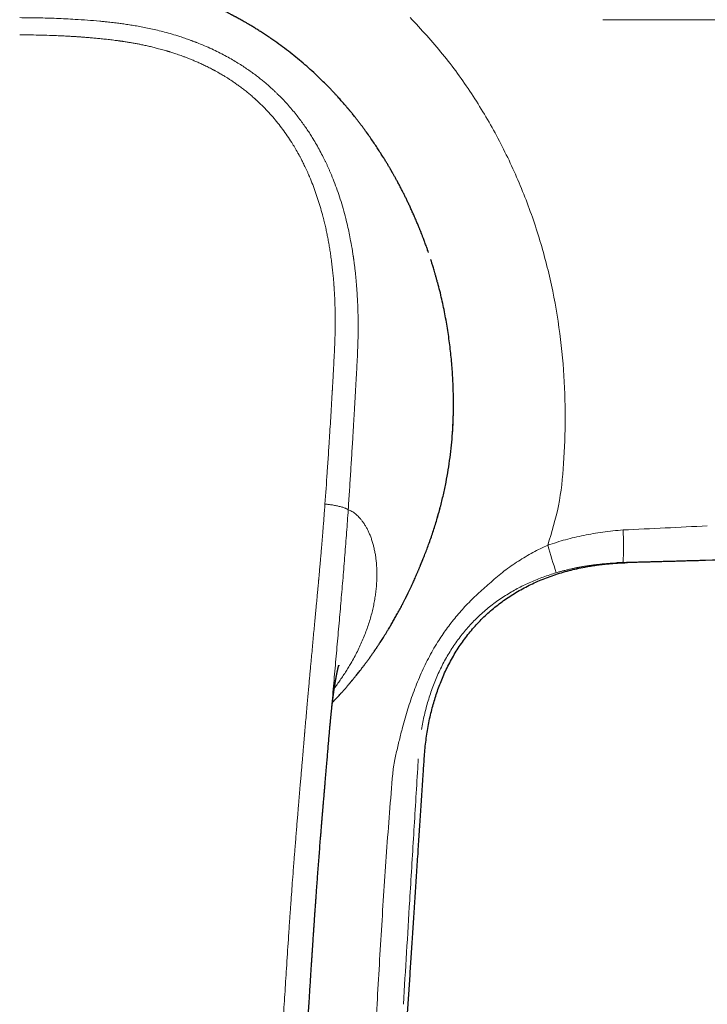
# Model space of a CAD drawing. Header units: millimetres. Extents: x 8 to 949, y 12 to 889.
# Tile 6 of 256: x 439 to 479, y 340 to 397. Entities that reach past the tile are written whole.
import ezdxf

# ---------------------------------------------------------------- set-up
doc = ezdxf.new("R2010")
doc.units = ezdxf.units.MM

msp = doc.modelspace()

# ---------------------------------------------------------------- linework, layer by layer
at = {"color": 252, "linetype": 'Continuous', "lineweight": 0}
for p, q in [((523.377, 396.847), (472.865, 396.847)), ((464.299, 374.31), (464.3, 374.316)), ((464.286, 373.849), (464.286, 373.855)), ((460.845, 353.945), (460.949, 354.475))]:
    msp.add_line(p, q, dxfattribs=at)
at = {"color": 7, "linetype": 'Continuous', "lineweight": 30}
for p, q in [((464.286, 373.855), (464.288, 373.9)), ((464.299, 374.279), (464.3, 374.316)), ((474.031, 365.747), (473.996, 365.746)), ((457.215, 356.188), (457.217, 356.221))]:
    msp.add_line(p, q, dxfattribs=at)
at = {"color": 252, "linetype": 'Continuous', "lineweight": 0}
msp.add_arc((508.897, 377.973), 40.768, 195.9814, 198.3017, dxfattribs=at)
at = {"color": 7, "linetype": 'Continuous', "lineweight": 30}
for points, knots in [([(462.87, 383.52), (462.855, 383.565), (462.819, 383.669), (462.764, 383.822), (462.711, 383.97), (462.666, 384.093), (462.624, 384.205), (462.587, 384.304), (462.553, 384.392), (462.524, 384.468), (462.5, 384.529), (462.482, 384.577), (462.468, 384.613), (462.456, 384.643), (462.444, 384.674), (462.429, 384.712), (462.409, 384.761), (462.385, 384.822), (462.355, 384.895), (462.321, 384.98), (462.281, 385.077), (462.236, 385.183), (462.169, 385.343), (462.081, 385.547), (461.975, 385.787), (461.872, 386.014), (461.773, 386.227), (461.678, 386.427), (461.588, 386.615), (461.499, 386.795), (461.407, 386.978), (461.309, 387.17), (461.203, 387.371), (461.116, 387.534), (461.048, 387.659), (461.003, 387.742), (460.957, 387.826), (460.913, 387.905), (460.874, 387.974), (460.842, 388.031), (460.819, 388.072), (460.802, 388.101), (460.788, 388.125), (460.772, 388.153), (460.752, 388.188), (460.729, 388.228), (460.704, 388.272), (460.658, 388.351), (460.589, 388.469), (460.493, 388.629), (460.39, 388.799), (460.27, 388.993), (460.132, 389.212), (459.975, 389.454), (459.806, 389.709), (459.624, 389.977), (459.429, 390.255), (459.257, 390.493), (459.113, 390.687), (459.003, 390.834), (458.892, 390.978), (458.786, 391.115), (458.687, 391.24), (458.598, 391.353), (458.528, 391.439), (458.476, 391.503), (458.44, 391.547), (458.407, 391.587), (458.376, 391.624), (458.349, 391.657), (458.326, 391.684), (458.31, 391.704), (458.3, 391.716), (458.29, 391.727), (458.279, 391.741), (458.264, 391.759), (458.238, 391.79), (458.2, 391.835), (458.146, 391.898), (458.081, 391.974), (458.004, 392.063), (457.921, 392.158), (457.833, 392.257), (457.741, 392.36), (457.64, 392.471), (457.53, 392.591), (457.413, 392.716), (457.235, 392.904), (456.997, 393.148), (456.667, 393.473), (456.302, 393.819), (455.898, 394.183), (455.484, 394.536), (455.062, 394.879), (454.631, 395.212), (454.261, 395.483), (453.956, 395.698), (453.72, 395.86), (453.486, 396.016), (453.26, 396.162), (453.047, 396.297), (452.848, 396.419), (452.662, 396.531), (452.49, 396.633), (452.334, 396.723), (452.196, 396.801), (452.074, 396.87), (451.962, 396.931), (451.873, 396.98), (451.804, 397.018), (451.753, 397.045), (451.708, 397.069), (451.668, 397.09), (451.628, 397.112), (451.581, 397.136), (451.522, 397.167), (451.451, 397.204), (451.367, 397.247), (451.26, 397.302), (451.134, 397.365), (450.992, 397.435), (450.753, 397.551), (450.416, 397.71), (449.978, 397.906), (449.536, 398.093), (449.07, 398.279), (448.579, 398.464), (448.202, 398.598), (447.96, 398.679), (447.856, 398.714), (447.754, 398.748), (447.658, 398.779), (447.577, 398.805), (447.51, 398.826), (447.457, 398.843), (447.415, 398.856), (447.382, 398.866), (447.352, 398.876), (447.316, 398.887), (447.269, 398.901), (447.2, 398.922), (447.105, 398.95), (446.983, 398.987), (446.841, 399.028), (446.68, 399.073), (446.499, 399.124), (446.3, 399.177), (446.083, 399.233), (445.856, 399.29), (445.62, 399.347), (445.377, 399.404), (445.118, 399.461), (444.844, 399.519), (444.607, 399.566), (444.409, 399.604), (444.256, 399.632), (444.104, 399.66), (443.959, 399.685), (443.834, 399.706), (443.729, 399.723), (443.641, 399.737), (443.569, 399.749), (443.512, 399.758), (443.467, 399.765), (443.43, 399.77), (443.402, 399.774), (443.383, 399.777), (443.364, 399.78), (443.341, 399.783), (443.308, 399.788), (443.264, 399.795), (443.211, 399.802), (443.142, 399.812), (443.059, 399.824), (442.958, 399.837), (442.843, 399.852), (442.714, 399.869), (442.572, 399.886), (442.408, 399.905), (442.222, 399.925), (442.013, 399.947), (441.786, 399.968), (441.542, 399.988), (441.281, 400.008), (441.008, 400.026), (440.794, 400.038), (440.673, 400.043), (440.645, 400.044)], [0, 0, 0, 0, 0.005759, 0.013411, 0.019016, 0.024128, 0.028746, 0.032873, 0.036509, 0.039654, 0.04231, 0.044079, 0.045537, 0.046684, 0.04774, 0.049292, 0.051275, 0.053605, 0.056568, 0.059949, 0.063749, 0.067967, 0.07255, 0.082582, 0.092095, 0.101091, 0.109571, 0.117537, 0.124991, 0.132012, 0.139194, 0.147023, 0.155163, 0.163613, 0.166981, 0.170396, 0.173858, 0.177246, 0.180117, 0.18243, 0.184184, 0.185172, 0.18602, 0.187158, 0.188599, 0.190317, 0.19212, 0.19397, 0.200052, 0.206592, 0.213589, 0.221043, 0.230501, 0.240535, 0.251134, 0.262299, 0.274028, 0.28632, 0.29251, 0.298834, 0.305234, 0.311206, 0.316633, 0.321517, 0.325856, 0.327924, 0.329841, 0.331608, 0.333225, 0.334692, 0.335937, 0.336755, 0.337178, 0.337592, 0.338179, 0.338938, 0.33987, 0.341966, 0.344615, 0.347818, 0.351573, 0.355883, 0.359897, 0.364297, 0.369081, 0.374251, 0.379805, 0.385511, 0.398948, 0.412371, 0.429612, 0.446842, 0.464069, 0.4813, 0.498541, 0.515798, 0.524918, 0.534045, 0.543089, 0.551657, 0.559706, 0.567104, 0.574002, 0.5804, 0.586299, 0.591221, 0.595736, 0.599846, 0.603554, 0.605682, 0.607608, 0.609298, 0.610752, 0.612086, 0.613834, 0.616063, 0.618774, 0.621966, 0.62564, 0.630964, 0.636322, 0.64168, 0.657993, 0.674313, 0.690639, 0.707018, 0.725763, 0.744651, 0.748446, 0.752247, 0.756054, 0.759621, 0.762698, 0.764996, 0.766917, 0.76846, 0.769626, 0.770464, 0.771811, 0.773569, 0.775521, 0.779424, 0.78386, 0.788831, 0.794749, 0.801279, 0.808421, 0.816164, 0.824505, 0.832605, 0.841199, 0.850285, 0.859864, 0.869935, 0.875154, 0.880496, 0.885934, 0.891006, 0.895549, 0.898932, 0.901948, 0.904598, 0.906345, 0.907885, 0.9092, 0.910155, 0.910779, 0.911225, 0.911995, 0.913096, 0.914527, 0.916289, 0.918382, 0.921241, 0.924551, 0.92831, 0.932519, 0.937178, 0.942286, 0.94854, 0.955357, 0.962738, 0.97068, 0.979184, 0.988249, 0.997309, 1, 1, 1, 1]), ([(463.392, 381.79), (463.373, 381.858), (463.339, 381.987), (463.287, 382.172), (463.239, 382.34), (463.195, 382.492), (463.155, 382.627), (463.12, 382.745), (463.089, 382.847), (463.063, 382.933), (463.043, 382.999), (463.029, 383.046), (463.019, 383.078), (463.011, 383.103), (463.008, 383.114), (463.006, 383.118)], [0, 0, 0, 0, 0.150162, 0.28796, 0.41345, 0.526684, 0.62771, 0.716577, 0.793337, 0.858052, 0.910809, 0.942616, 0.967886, 0.986838, 1, 1, 1, 1]), ([(463.919, 379.407), (463.891, 379.566), (463.836, 379.884), (463.741, 380.361), (463.637, 380.838), (463.525, 381.314), (463.442, 381.631), (463.4, 381.79)], [0, 0, 0, 0, 0.199559, 0.399272, 0.599204, 0.799423, 1, 1, 1, 1]), ([(464.3, 374.316), (464.302, 374.464), (464.306, 374.76), (464.304, 375.21), (464.294, 375.664), (464.276, 376.122), (464.25, 376.584), (464.216, 377.048), (464.174, 377.516), (464.124, 377.986), (464.065, 378.459), (463.997, 378.933), (463.945, 379.25), (463.919, 379.408)], [0, 0, 0, 0, 0.091602, 0.182985, 0.274174, 0.365196, 0.45608, 0.546854, 0.637545, 0.728181, 0.818786, 0.909384, 1, 1, 1, 1]), ([(464.286, 373.849), (464.289, 373.925), (464.294, 374.079), (464.298, 374.233), (464.299, 374.31)], [0, 0, 0, 0, 0.500153, 1, 1, 1, 1]), ([(462.882, 366.786), (462.967, 367.022), (463.135, 367.493), (463.357, 368.207), (463.556, 368.923), (463.73, 369.639), (463.881, 370.354), (464.008, 371.066), (464.112, 371.774), (464.193, 372.475), (464.253, 373.169), (464.275, 373.622), (464.286, 373.849)], [0, 0, 0, 0, 0.100232, 0.200205, 0.299996, 0.399681, 0.499336, 0.599038, 0.698869, 0.798911, 0.899256, 1, 1, 1, 1]), ([(464.252, 373.226), (464.257, 373.293), (464.272, 373.505), (464.28, 373.713), (464.286, 373.855)], [0, 0, 0, 0, 0.319996, 1, 1, 1, 1]), ([(463.38, 368.302), (463.405, 368.39), (463.46, 368.577), (463.509, 368.764), (463.535, 368.863)], [0, 0, 0, 0, 0.471768, 1, 1, 1, 1]), ([(523.323, 367.991), (522.135, 367.914), (519.761, 367.761), (516.198, 367.543), (512.634, 367.335), (509.069, 367.138), (505.503, 366.95), (501.937, 366.773), (498.468, 366.611), (495.098, 366.463), (491.827, 366.328), (488.555, 366.202), (485.282, 366.084), (482.009, 365.974), (479.826, 365.909), (478.735, 365.876)], [0, 0, 0, 0, 0.080096, 0.160171, 0.240227, 0.320263, 0.400283, 0.480286, 0.560274, 0.633584, 0.706885, 0.780175, 0.853457, 0.926732, 1, 1, 1, 1]), ([(462.567, 365.98), (462.592, 366.038), (462.703, 366.304), (462.804, 366.575), (462.882, 366.786)], [0, 0, 0, 0, 0.219093, 1, 1, 1, 1]), ([(457.373, 357.744), (457.408, 357.78), (457.496, 357.872), (457.637, 358.022), (457.764, 358.16), (457.862, 358.267), (457.928, 358.341), (457.995, 358.416), (458.063, 358.493), (458.131, 358.57), (458.194, 358.643), (458.25, 358.709), (458.296, 358.762), (458.332, 358.804), (458.359, 358.836), (458.381, 358.862), (458.398, 358.882), (458.414, 358.902), (458.434, 358.925), (458.46, 358.956), (458.49, 358.992), (458.549, 359.063), (458.637, 359.171), (458.739, 359.297), (458.829, 359.41), (458.908, 359.51), (458.993, 359.62), (459.086, 359.74), (459.185, 359.87), (459.27, 359.984), (459.341, 360.08), (459.395, 360.154), (459.451, 360.23), (459.508, 360.309), (459.565, 360.389), (459.619, 360.466), (459.67, 360.538), (459.715, 360.603), (459.755, 360.661), (459.787, 360.708), (459.813, 360.744), (459.833, 360.775), (459.854, 360.805), (459.878, 360.84), (459.907, 360.883), (459.94, 360.932), (459.976, 360.986), (460.022, 361.054), (460.077, 361.139), (460.144, 361.24), (460.217, 361.353), (460.295, 361.476), (460.379, 361.61), (460.467, 361.751), (460.569, 361.917), (460.683, 362.108), (460.809, 362.323), (460.937, 362.546), (461.071, 362.785), (461.211, 363.042), (461.323, 363.253), (461.401, 363.403), (461.445, 363.488), (461.485, 363.566), (461.52, 363.636), (461.549, 363.693), (461.573, 363.739), (461.591, 363.775), (461.606, 363.805), (461.617, 363.828), (461.627, 363.848), (461.636, 363.867), (461.648, 363.891), (461.663, 363.921), (461.679, 363.954), (461.696, 363.989), (461.732, 364.062), (461.787, 364.176), (461.861, 364.333), (461.936, 364.495), (462.028, 364.695), (462.135, 364.935), (462.226, 365.144), (462.285, 365.283), (462.312, 365.348), (462.341, 365.416), (462.367, 365.479), (462.391, 365.538), (462.414, 365.594), (462.435, 365.645), (462.454, 365.693), (462.472, 365.738), (462.489, 365.78), (462.505, 365.82), (462.52, 365.857), (462.532, 365.889), (462.543, 365.916), (462.552, 365.939), (462.56, 365.957), (462.565, 365.97), (462.568, 365.977), (462.569, 365.979), (462.569, 365.979)], [0, 0, 0, 0, 0.011334, 0.028479, 0.046633, 0.054042, 0.061607, 0.069329, 0.077209, 0.085246, 0.092874, 0.099525, 0.105199, 0.109092, 0.11234, 0.114944, 0.116904, 0.118517, 0.120939, 0.124312, 0.128133, 0.132011, 0.146325, 0.161365, 0.1707, 0.1809, 0.192161, 0.204484, 0.217868, 0.232313, 0.239624, 0.24718, 0.25498, 0.263024, 0.271313, 0.279275, 0.286377, 0.293195, 0.298972, 0.30371, 0.307408, 0.310066, 0.312852, 0.316549, 0.320992, 0.325971, 0.331486, 0.337537, 0.346826, 0.357146, 0.368497, 0.380878, 0.394289, 0.408567, 0.423272, 0.444151, 0.465796, 0.488208, 0.51139, 0.538269, 0.566115, 0.575067, 0.583876, 0.591799, 0.598781, 0.604824, 0.609143, 0.61281, 0.615826, 0.61819, 0.619906, 0.621799, 0.624352, 0.627649, 0.631298, 0.635018, 0.638808, 0.655122, 0.672632, 0.691329, 0.710409, 0.740292, 0.770078, 0.776837, 0.783593, 0.790382, 0.797547, 0.805262, 0.81361, 0.822658, 0.832457, 0.843048, 0.854463, 0.868258, 0.883149, 0.899159, 0.916307, 0.934609, 0.95372, 0.973967, 0.995361, 1, 1, 1, 1]), ([(462.631, 354.542), (462.643, 354.698), (462.665, 355.008), (462.715, 355.468), (462.777, 355.921), (462.851, 356.366), (462.938, 356.802), (463.035, 357.222), (463.141, 357.626), (463.256, 358.014), (463.381, 358.393), (463.518, 358.765), (463.671, 359.145), (463.843, 359.532), (464.036, 359.924), (464.242, 360.304), (464.461, 360.674), (464.693, 361.032), (464.939, 361.377), (465.197, 361.711), (465.467, 362.033), (465.75, 362.343), (466.046, 362.64), (466.353, 362.924), (466.673, 363.196), (467.004, 363.454), (467.347, 363.7), (467.702, 363.932), (468.067, 364.151), (468.444, 364.357), (468.832, 364.549), (469.231, 364.727), (469.64, 364.891), (470.059, 365.042), (470.488, 365.178), (470.927, 365.3), (471.376, 365.409), (471.788, 365.493), (472.16, 365.558), (472.49, 365.608), (472.825, 365.651), (473.095, 365.68), (473.298, 365.698), (473.433, 365.709), (473.569, 365.719), (473.705, 365.728), (473.843, 365.736), (473.981, 365.743), (474.12, 365.748), (474.21, 365.751), (474.256, 365.752)], [0, 0, 0, 0, 0.026091, 0.051824, 0.077207, 0.102251, 0.126968, 0.151369, 0.174099, 0.196571, 0.218799, 0.240796, 0.262576, 0.287079, 0.311343, 0.335391, 0.359247, 0.382938, 0.406488, 0.429925, 0.453277, 0.476572, 0.499837, 0.523101, 0.546393, 0.56974, 0.59317, 0.616712, 0.640391, 0.664234, 0.688268, 0.712516, 0.737001, 0.761746, 0.786772, 0.812101, 0.837758, 0.86376, 0.88217, 0.900754, 0.919522, 0.938496, 0.946016, 0.953575, 0.961166, 0.968771, 0.976393, 0.984079, 0.991935, 1, 1, 1, 1]), ([(473.999, 365.746), (473.923, 365.744), (473.817, 365.741), (473.711, 365.736), (473.681, 365.734)], [0, 0, 0, 0, 0.717826, 1, 1, 1, 1]), ([(478.735, 365.876), (478.696, 365.875), (478.613, 365.872), (478.48, 365.868), (478.331, 365.864), (478.166, 365.859), (477.999, 365.854), (477.833, 365.85), (477.669, 365.845), (477.502, 365.84), (477.338, 365.835), (477.17, 365.831), (476.999, 365.826), (476.829, 365.821), (476.674, 365.817), (476.533, 365.813), (476.391, 365.809), (476.235, 365.805), (476.021, 365.799), (475.766, 365.792), (475.482, 365.784), (475.196, 365.777), (474.901, 365.769), (474.596, 365.761), (474.294, 365.753), (474.097, 365.748), (474, 365.746)], [0, 0, 0, 0, 0.024645, 0.052717, 0.084215, 0.119139, 0.157489, 0.190024, 0.224675, 0.261025, 0.29589, 0.328804, 0.367957, 0.403938, 0.436747, 0.466384, 0.492849, 0.52729, 0.565019, 0.628449, 0.688577, 0.745405, 0.809308, 0.875058, 0.938621, 1, 1, 1, 1]), ([(474, 365.746), (474.061, 365.747), (474.129, 365.749), (474.165, 365.75), (474.169, 365.75)], [0, 0, 0, 0, 0.8904589, 1, 1, 1, 1]), ([(474.204, 365.751), (474.224, 365.751), (474.262, 365.752), (474.272, 365.753), (474.276, 365.753)], [0, 0, 0, 0, 0.523416, 1, 1, 1, 1]), ([(474.227, 365.752), (474.235, 365.752), (474.251, 365.752), (474.26, 365.752), (474.259, 365.752), (474.259, 365.752)], [0, 0, 0, 0, 0.403205, 0.948545, 1, 1, 1, 1]), ([(457.218, 356.221), (457.219, 356.229), (457.227, 356.317), (457.241, 356.481), (457.262, 356.706), (457.283, 356.915), (457.302, 357.107), (457.321, 357.288), (457.341, 357.463), (457.36, 357.63), (457.378, 357.788), (457.394, 357.912), (457.406, 358.011), (457.417, 358.091), (457.428, 358.176), (457.44, 358.268), (457.454, 358.366), (457.469, 358.468), (457.482, 358.559), (457.494, 358.639), (457.505, 358.706), (457.515, 358.769), (457.524, 358.827), (457.532, 358.877), (457.539, 358.919), (457.545, 358.954), (457.55, 358.986), (457.556, 359.019), (457.562, 359.055), (457.569, 359.091), (457.575, 359.125), (457.581, 359.159), (457.587, 359.194), (457.594, 359.231), (457.601, 359.268), (457.608, 359.305), (457.615, 359.34), (457.622, 359.376), (457.63, 359.413), (457.636, 359.445), (457.642, 359.473), (457.646, 359.494), (457.65, 359.512), (457.653, 359.526), (457.656, 359.539), (457.659, 359.552), (457.662, 359.568), (457.667, 359.59), (457.673, 359.616), (457.679, 359.641), (457.684, 359.662), (457.688, 359.68), (457.692, 359.697), (457.696, 359.714), (457.701, 359.734), (457.706, 359.754), (457.71, 359.77), (457.713, 359.783), (457.716, 359.794), (457.719, 359.805), (457.721, 359.816), (457.724, 359.826), (457.727, 359.836), (457.73, 359.847), (457.733, 359.857), (457.735, 359.865), (457.736, 359.869), (457.737, 359.871), (457.736, 359.87), (457.736, 359.868), (457.735, 359.864), (457.733, 359.857), (457.73, 359.849), (457.726, 359.838), (457.724, 359.83), (457.723, 359.827)], [0, 0, 0, 0, 0.003353, 0.040029, 0.075571, 0.110088, 0.143695, 0.17665, 0.207977, 0.237695, 0.265742, 0.292248, 0.306925, 0.321678, 0.337921, 0.355963, 0.375726, 0.396888, 0.418804, 0.433943, 0.448639, 0.462896, 0.476195, 0.487752, 0.497569, 0.505827, 0.512584, 0.521044, 0.53051, 0.539669, 0.548522, 0.557613, 0.567139, 0.576784, 0.588636, 0.599442, 0.609696, 0.620508, 0.632908, 0.646141, 0.654106, 0.661861, 0.668501, 0.673979, 0.678303, 0.683054, 0.68949, 0.697608, 0.711029, 0.722538, 0.731861, 0.740414, 0.748998, 0.758096, 0.769901, 0.783383, 0.793338, 0.801663, 0.81014, 0.818821, 0.827626, 0.836561, 0.845639, 0.859498, 0.873931, 0.888912, 0.903729, 0.916994, 0.928892, 0.940266, 0.951648, 0.963407, 0.976173, 0.990549, 1, 1, 1, 1]), ([(455.959, 339.301), (455.963, 339.378), (455.976, 339.586), (455.997, 339.92), (456.02, 340.298), (456.043, 340.662), (456.065, 341.01), (456.086, 341.344), (456.107, 341.673), (456.127, 341.996), (456.147, 342.312), (456.167, 342.61), (456.185, 342.891), (456.202, 343.153), (456.218, 343.397), (456.233, 343.624), (456.246, 343.833), (456.259, 344.024), (456.271, 344.197), (456.281, 344.35), (456.29, 344.484), (456.298, 344.599), (456.305, 344.7), (456.311, 344.795), (456.319, 344.916), (456.33, 345.073), (456.343, 345.267), (456.358, 345.476), (456.373, 345.699), (456.39, 345.936), (456.408, 346.188), (456.427, 346.454), (456.447, 346.735), (456.468, 347.029), (456.49, 347.336), (456.514, 347.653), (456.537, 347.972), (456.561, 348.288), (456.59, 348.66), (456.622, 349.084), (456.659, 349.557), (456.687, 349.911), (456.707, 350.151), (456.717, 350.282), (456.727, 350.411), (456.738, 350.539), (456.748, 350.665), (456.758, 350.788), (456.768, 350.904), (456.777, 351.014), (456.785, 351.113), (456.792, 351.202), (456.799, 351.276), (456.803, 351.332), (456.807, 351.373), (456.809, 351.404), (456.812, 351.437), (456.816, 351.487), (456.822, 351.557), (456.83, 351.65), (456.839, 351.757), (456.849, 351.879), (456.861, 352.019), (456.874, 352.178), (456.889, 352.356), (456.906, 352.55), (456.924, 352.761), (456.943, 352.989), (456.965, 353.248), (456.989, 353.53), (457.014, 353.827), (457.039, 354.117), (457.066, 354.438), (457.096, 354.788), (457.128, 355.164), (457.158, 355.525), (457.187, 355.871), (457.207, 356.095), (457.216, 356.205)], [0, 0, 0, 0, 0.013529, 0.036683, 0.058964, 0.080373, 0.10091, 0.120578, 0.139375, 0.159048, 0.17767, 0.195242, 0.211765, 0.227238, 0.241632, 0.254984, 0.267292, 0.278557, 0.288781, 0.297962, 0.305665, 0.312442, 0.318294, 0.323629, 0.329213, 0.339846, 0.351328, 0.363658, 0.376836, 0.390862, 0.405736, 0.421458, 0.438028, 0.455446, 0.473713, 0.492479, 0.511559, 0.530288, 0.548665, 0.577559, 0.605538, 0.632605, 0.640406, 0.648128, 0.655771, 0.663334, 0.670819, 0.678222, 0.685193, 0.69145, 0.697612, 0.702881, 0.707254, 0.710734, 0.71284, 0.714427, 0.716287, 0.718755, 0.723298, 0.728773, 0.735123, 0.74235, 0.750453, 0.760004, 0.770542, 0.782066, 0.794577, 0.808075, 0.82256, 0.840515, 0.858156, 0.875377, 0.892179, 0.915453, 0.937871, 0.959434, 0.980143, 1, 1, 1, 1]), ([(457.96, 282.847), (457.979, 283.142), (458.017, 283.727), (458.073, 284.596), (458.128, 285.448), (458.182, 286.283), (458.235, 287.101), (458.286, 287.887), (458.335, 288.641), (458.382, 289.366), (458.428, 290.075), (458.473, 290.769), (458.517, 291.448), (458.56, 292.111), (458.602, 292.76), (458.643, 293.393), (458.683, 294.011), (458.722, 294.611), (458.76, 295.192), (458.796, 295.755), (458.832, 296.303), (458.867, 296.851), (458.903, 297.396), (458.938, 297.939), (458.972, 298.465), (459.005, 298.974), (459.037, 299.466), (459.067, 299.932), (459.096, 300.373), (459.123, 300.79), (459.149, 301.191), (459.174, 301.578), (459.199, 301.949), (459.222, 302.306), (459.244, 302.647), (459.265, 302.973), (459.285, 303.284), (459.304, 303.578), (459.322, 303.855), (459.339, 304.116), (459.355, 304.362), (459.37, 304.592), (459.384, 304.804), (459.397, 305), (459.409, 305.183), (459.42, 305.352), (459.43, 305.507), (459.44, 305.656), (459.449, 305.797), (459.457, 305.928), (459.465, 306.047), (459.473, 306.178), (459.483, 306.322), (459.493, 306.475), (459.502, 306.61), (459.509, 306.726), (459.515, 306.818), (459.52, 306.896), (459.525, 306.97), (459.531, 307.057), (459.537, 307.157), (459.545, 307.271), (459.554, 307.408), (459.564, 307.571), (459.577, 307.761), (459.59, 307.971), (459.605, 308.199), (459.621, 308.446), (459.638, 308.71), (459.657, 308.991), (459.676, 309.291), (459.697, 309.606), (459.718, 309.935), (459.74, 310.279), (459.764, 310.64), (459.789, 311.019), (459.814, 311.412), (459.841, 311.82), (459.868, 312.243), (459.897, 312.683), (459.927, 313.143), (459.958, 313.623), (459.991, 314.124), (460.025, 314.643), (460.06, 315.179), (460.096, 315.733), (460.133, 316.304), (460.171, 316.893), (460.211, 317.499), (460.251, 318.123), (460.293, 318.765), (460.336, 319.424), (460.38, 320.101), (460.426, 320.795), (460.471, 321.487), (460.516, 322.174), (460.56, 322.857), (460.606, 323.555), (460.652, 324.267), (460.7, 324.994), (460.749, 325.758), (460.802, 326.561), (460.857, 327.403), (460.913, 328.262), (460.97, 329.139), (461.028, 330.028), (461.087, 330.928), (461.147, 331.841), (461.207, 332.77), (461.27, 333.722), (461.333, 334.699), (461.399, 335.699), (461.465, 336.717), (461.533, 337.752), (461.602, 338.805), (461.672, 339.876), (461.743, 340.964), (461.815, 342.07), (461.889, 343.193), (461.963, 344.334), (462.039, 345.492), (462.116, 346.668), (462.194, 347.862), (462.271, 349.039), (462.347, 350.198), (462.422, 351.338), (462.497, 352.494), (462.567, 353.563), (462.612, 354.247), (462.631, 354.541)], [0, 0, 0, 0, 0.012355, 0.024472, 0.036351, 0.047994, 0.059398, 0.070566, 0.080877, 0.090978, 0.100868, 0.110546, 0.120013, 0.129269, 0.138314, 0.147148, 0.155771, 0.164182, 0.172238, 0.18009, 0.187738, 0.195182, 0.202993, 0.210566, 0.217901, 0.224998, 0.231858, 0.238481, 0.244507, 0.250322, 0.255926, 0.261318, 0.266499, 0.271469, 0.276227, 0.280775, 0.28511, 0.289235, 0.29308, 0.296722, 0.300159, 0.303393, 0.306318, 0.309053, 0.311599, 0.313955, 0.316122, 0.318099, 0.320186, 0.32201, 0.323615, 0.325127, 0.327512, 0.329645, 0.331525, 0.333152, 0.334526, 0.335373, 0.336399, 0.337612, 0.339014, 0.340602, 0.342379, 0.344758, 0.347408, 0.350327, 0.353517, 0.356978, 0.360639, 0.364561, 0.368744, 0.373187, 0.377734, 0.382526, 0.387561, 0.392841, 0.398364, 0.404027, 0.409925, 0.416058, 0.422426, 0.429168, 0.436154, 0.443386, 0.450862, 0.458584, 0.466551, 0.474763, 0.483221, 0.491923, 0.500871, 0.510064, 0.519502, 0.529185, 0.539113, 0.548429, 0.557952, 0.56768, 0.577615, 0.587755, 0.598102, 0.609599, 0.62134, 0.633325, 0.645555, 0.658028, 0.670517, 0.683241, 0.696201, 0.709396, 0.723104, 0.737057, 0.751255, 0.765698, 0.780387, 0.795322, 0.810501, 0.825927, 0.841597, 0.857513, 0.873674, 0.890081, 0.906734, 0.923631, 0.939337, 0.955248, 0.971366, 0.987691, 1, 1, 1, 1])]:
    msp.add_open_spline(points, degree=3, knots=knots, dxfattribs=at)
at = {"color": 252, "linetype": 'Continuous', "lineweight": 0}
for points, knots in [([(439.458, 396.963), (439.81, 396.961), (440.515, 396.957), (441.574, 396.923), (442.515, 396.875), (443.339, 396.821), (443.849, 396.779), (444.166, 396.749), (444.29, 396.737), (444.414, 396.724), (444.526, 396.713), (444.655, 396.699), (444.806, 396.682), (445.022, 396.655), (445.282, 396.622), (445.586, 396.579), (445.908, 396.529), (446.246, 396.471), (446.6, 396.404), (446.969, 396.327), (447.358, 396.238), (447.766, 396.136), (448.192, 396.018), (448.58, 395.899), (448.927, 395.784), (449.15, 395.706), (449.296, 395.652), (449.365, 395.626), (449.435, 395.6), (449.505, 395.574), (449.574, 395.547), (449.645, 395.519), (449.836, 395.443), (450.142, 395.315), (450.552, 395.13), (450.938, 394.941), (451.302, 394.75), (451.641, 394.559), (451.957, 394.37), (452.25, 394.183), (452.522, 393.999), (452.777, 393.819), (453.014, 393.642), (453.233, 393.471), (453.434, 393.308), (453.617, 393.153), (453.788, 393.003), (453.947, 392.859), (454.087, 392.728), (454.187, 392.631), (454.241, 392.579), (454.259, 392.56), (454.265, 392.554), (454.271, 392.549), (454.276, 392.543), (454.282, 392.538), (454.386, 392.435), (454.581, 392.235), (454.855, 391.935), (455.109, 391.64), (455.342, 391.353), (455.556, 391.074), (455.75, 390.806), (455.928, 390.549), (456.095, 390.296), (456.272, 390.013), (456.462, 389.694), (456.661, 389.336), (456.812, 389.046), (456.921, 388.826), (456.992, 388.679), (457.062, 388.53), (457.13, 388.381), (457.197, 388.231), (457.31, 387.968), (457.465, 387.589), (457.652, 387.084), (457.827, 386.561), (457.989, 386.022), (458.125, 385.517), (458.238, 385.05), (458.332, 384.624), (458.427, 384.141), (458.502, 383.713), (458.547, 383.419), (458.563, 383.312), (458.568, 383.282), (458.572, 383.253), (458.576, 383.223), (458.581, 383.193), (458.585, 383.163), (458.598, 383.072), (458.619, 382.913), (458.648, 382.68), (458.678, 382.427), (458.706, 382.155), (458.734, 381.864), (458.759, 381.554), (458.783, 381.224), (458.803, 380.89), (458.818, 380.554), (458.831, 380.215), (458.839, 379.862), (458.844, 379.51), (458.845, 379.159), (458.842, 378.826), (458.837, 378.591), (458.834, 378.458), (458.833, 378.416), (458.832, 378.373), (458.831, 378.331), (458.829, 378.288), (458.82, 377.982), (458.795, 377.413), (458.757, 376.721), (458.733, 376.288), (458.723, 376.116), (458.72, 376.062), (458.717, 376.008), (458.714, 375.954), (458.711, 375.904), (458.707, 375.829), (458.701, 375.726), (458.693, 375.587), (458.683, 375.417), (458.672, 375.211), (458.658, 374.966), (458.643, 374.701), (458.626, 374.413), (458.612, 374.167), (458.601, 373.968), (458.592, 373.822), (458.583, 373.671), (458.575, 373.53), (458.56, 373.286), (458.528, 372.741), (458.476, 371.887), (458.41, 370.842), (458.344, 369.809), (458.298, 369.123), (458.275, 368.783)], [0, 0, 0, 0, 0.0254215, 0.0509438, 0.0765713, 0.0935449, 0.1105681, 0.1135694, 0.1165723, 0.1195766, 0.1225708, 0.1246871, 0.1289902, 0.1334871, 0.1404773, 0.1478894, 0.1557238, 0.1639812, 0.1726613, 0.1817635, 0.1912876, 0.2015045, 0.2121667, 0.2232746, 0.2308497, 0.2386185, 0.2403891, 0.2421695, 0.2439597, 0.2457596, 0.2475693, 0.2493888, 0.251218, 0.2625409, 0.2734061, 0.2838118, 0.2937572, 0.3032424, 0.3121108, 0.3205369, 0.3285207, 0.3360622, 0.3432863, 0.3500518, 0.3563587, 0.362207, 0.3675969, 0.3729965, 0.3778418, 0.3816472, 0.3831857, 0.383381, 0.3835749, 0.3837674, 0.3839584, 0.384148, 0.3843362, 0.3947048, 0.4046447, 0.414156, 0.4232388, 0.4318939, 0.4399789, 0.4476525, 0.4549148, 0.4623378, 0.4723243, 0.482399, 0.492563, 0.4965808, 0.5006125, 0.5046581, 0.5087176, 0.512791, 0.5168784, 0.5299005, 0.5432344, 0.556882, 0.5708438, 0.5851194, 0.5957882, 0.6066265, 0.6176346, 0.6324238, 0.6390245, 0.639769, 0.6405142, 0.6412601, 0.6420068, 0.6427541, 0.6435022, 0.644251, 0.6496204, 0.6554624, 0.6617773, 0.6685653, 0.6758269, 0.6835623, 0.691772, 0.7004561, 0.7084906, 0.7168928, 0.7256623, 0.7347988, 0.7431426, 0.7517708, 0.7595993, 0.7606408, 0.7616861, 0.7627352, 0.7637881, 0.7648448, 0.7659053, 0.7865795, 0.8072682, 0.8174682, 0.8188041, 0.82014, 0.821476, 0.8228121, 0.8241482, 0.8252314, 0.8283917, 0.8318342, 0.8355589, 0.841093, 0.8471521, 0.8537362, 0.8608455, 0.86848, 0.8720056, 0.8756329, 0.8793619, 0.8831803, 0.8860941, 0.8975047, 0.9235946, 0.9493738, 0.9748419, 1, 1, 1, 1]), ([(461.826, 396.971), (462.459, 396.285), (463.725, 394.914), (465.366, 392.636), (466.808, 390.223), (468.032, 387.683), (469.032, 385.044), (469.799, 382.334), (470.336, 379.578), (470.641, 376.808), (470.738, 374.082), (470.637, 371.484), (470.404, 369.015), (469.935, 367.497), (469.704, 366.749)], [0, 0, 0, 0, 0.085775, 0.171569, 0.257526, 0.343958, 0.43052, 0.516688, 0.602581, 0.688389, 0.772715, 0.853068, 0.927571, 1, 1, 1, 1]), ([(439.458, 395.977), (439.668, 395.976), (440.083, 395.974), (440.7, 395.963), (441.164, 395.95), (441.482, 395.938), (441.656, 395.931), (441.828, 395.924), (442, 395.915), (442.17, 395.907), (442.328, 395.898), (442.467, 395.89), (442.616, 395.881), (442.795, 395.869), (443.013, 395.854), (443.249, 395.836), (443.504, 395.815), (443.775, 395.791), (444.061, 395.764), (444.364, 395.732), (444.684, 395.696), (444.929, 395.665), (445.092, 395.643), (445.153, 395.634), (445.2, 395.628), (445.236, 395.623), (445.275, 395.617), (445.317, 395.611), (445.376, 395.602), (445.455, 395.59), (445.556, 395.575), (445.658, 395.559), (445.759, 395.542), (445.857, 395.525), (445.962, 395.507), (446.072, 395.487), (446.183, 395.467), (446.285, 395.447), (446.434, 395.418), (446.634, 395.376), (446.893, 395.318), (447.153, 395.255), (447.437, 395.182), (447.681, 395.115), (447.843, 395.068), (447.897, 395.053), (447.903, 395.051), (447.906, 395.05), (447.918, 395.046), (447.943, 395.039), (447.986, 395.026), (448.048, 395.007), (448.128, 394.982), (448.227, 394.95), (448.345, 394.912), (448.48, 394.867), (448.628, 394.815), (448.788, 394.758), (448.958, 394.694), (449.143, 394.623), (449.342, 394.543), (449.552, 394.454), (449.775, 394.356), (450.008, 394.248), (450.254, 394.128), (450.434, 394.036), (450.537, 393.981), (450.558, 393.97), (450.57, 393.963), (450.579, 393.958), (450.598, 393.948), (450.638, 393.927), (450.698, 393.894), (450.771, 393.853), (450.853, 393.808), (450.947, 393.754), (451.052, 393.692), (451.176, 393.618), (451.318, 393.531), (451.479, 393.428), (451.65, 393.315), (451.832, 393.191), (452.022, 393.054), (452.221, 392.906), (452.417, 392.753), (452.609, 392.596), (452.748, 392.477), (452.837, 392.4), (452.875, 392.366), (452.907, 392.337), (452.94, 392.308), (452.972, 392.279), (453.108, 392.155), (453.34, 391.936), (453.656, 391.61), (453.957, 391.276), (454.245, 390.93), (454.521, 390.571), (454.787, 390.199), (455.018, 389.848), (455.217, 389.523), (455.34, 389.31), (455.409, 389.185), (455.428, 389.151), (455.44, 389.128), (455.453, 389.106), (455.472, 389.07), (455.501, 389.016), (455.539, 388.946), (455.581, 388.865), (455.627, 388.776), (455.678, 388.675), (455.733, 388.563), (455.795, 388.435), (455.863, 388.29), (455.935, 388.134), (455.985, 388.021), (456.013, 387.955), (456.023, 387.933), (456.032, 387.912), (456.041, 387.89), (456.051, 387.868), (456.119, 387.705), (456.243, 387.399), (456.41, 386.947), (456.563, 386.49), (456.703, 386.031), (456.793, 385.705), (456.844, 385.509), (456.861, 385.443), (456.879, 385.372), (456.896, 385.302), (456.914, 385.232), (456.951, 385.077), (457.002, 384.852), (457.064, 384.557), (457.122, 384.263), (457.177, 383.958), (457.229, 383.645), (457.279, 383.319), (457.324, 382.983), (457.366, 382.637), (457.401, 382.304), (457.431, 381.985), (457.448, 381.766), (457.458, 381.643), (457.46, 381.61), (457.462, 381.577), (457.465, 381.54), (457.468, 381.497), (457.471, 381.449), (457.48, 381.312), (457.493, 381.091), (457.507, 380.778), (457.518, 380.462), (457.526, 380.144), (457.53, 379.839), (457.531, 379.59), (457.53, 379.398), (457.529, 379.264), (457.528, 379.14), (457.526, 379.021), (457.523, 378.903), (457.52, 378.751), (457.515, 378.568), (457.508, 378.352), (457.499, 378.136), (457.489, 377.919), (457.478, 377.693), (457.464, 377.42), (457.451, 377.167), (457.441, 376.985), (457.438, 376.912), (457.436, 376.882), (457.435, 376.856), (457.433, 376.827), (457.432, 376.791), (457.429, 376.736), (457.425, 376.667), (457.42, 376.583), (457.415, 376.484), (457.408, 376.367), (457.401, 376.231), (457.392, 376.076), (457.382, 375.904), (457.374, 375.771), (457.369, 375.684), (457.367, 375.65), (457.365, 375.615), (457.363, 375.581), (457.361, 375.546), (457.359, 375.512), (457.354, 375.427), (457.335, 375.101), (457.304, 374.564), (457.262, 373.873), (457.232, 373.389), (457.213, 373.092), (457.206, 372.98), (457.2, 372.877), (457.193, 372.775), (457.187, 372.673), (457.18, 372.571), (457.164, 372.315), (457.128, 371.759), (457.054, 370.639), (456.987, 369.705), (456.944, 369.106)], [0, 0, 0, 0, 0.015959, 0.031582, 0.046869, 0.051309, 0.05572, 0.060102, 0.064454, 0.068778, 0.073073, 0.076435, 0.079377, 0.084461, 0.090008, 0.096018, 0.102491, 0.109425, 0.116685, 0.124392, 0.132548, 0.141155, 0.143182, 0.145041, 0.145877, 0.146793, 0.147789, 0.148864, 0.150019, 0.152345, 0.154939, 0.157802, 0.160176, 0.162708, 0.165399, 0.168249, 0.17126, 0.173984, 0.176123, 0.18282, 0.18953, 0.19631, 0.20322, 0.211827, 0.215591, 0.216046, 0.216084, 0.216131, 0.216274, 0.216996, 0.218144, 0.21972, 0.221881, 0.224532, 0.227671, 0.231297, 0.23541, 0.239623, 0.244247, 0.24928, 0.254724, 0.260581, 0.266736, 0.273294, 0.280259, 0.287637, 0.288707, 0.289223, 0.28948, 0.289742, 0.290008, 0.291094, 0.293202, 0.295266, 0.297501, 0.300386, 0.303513, 0.306884, 0.3114, 0.316287, 0.321544, 0.327171, 0.333164, 0.33952, 0.346236, 0.352312, 0.358649, 0.360295, 0.361413, 0.36253, 0.363648, 0.364765, 0.365882, 0.377845, 0.389392, 0.400979, 0.412615, 0.424282, 0.436118, 0.448143, 0.456986, 0.465783, 0.467327, 0.468172, 0.468737, 0.4694, 0.470162, 0.471948, 0.474116, 0.476418, 0.479036, 0.481969, 0.485218, 0.488783, 0.493071, 0.497745, 0.502178, 0.50278, 0.503388, 0.504001, 0.50462, 0.505243, 0.505872, 0.518438, 0.531039, 0.543638, 0.556193, 0.568665, 0.57015, 0.572072, 0.573982, 0.575881, 0.577769, 0.579646, 0.588347, 0.595917, 0.603304, 0.611866, 0.620179, 0.628246, 0.63772, 0.646838, 0.655603, 0.664018, 0.671971, 0.672843, 0.67371, 0.674573, 0.675432, 0.676602, 0.677932, 0.679256, 0.687381, 0.695251, 0.703886, 0.712193, 0.720176, 0.727833, 0.731715, 0.735225, 0.738332, 0.741438, 0.744546, 0.747653, 0.753292, 0.758933, 0.764576, 0.77022, 0.775954, 0.782321, 0.791678, 0.795774, 0.796577, 0.797379, 0.798181, 0.798588, 0.799623, 0.801046, 0.802858, 0.805058, 0.807646, 0.810622, 0.814233, 0.818288, 0.822787, 0.82773, 0.828669, 0.829568, 0.830466, 0.831363, 0.83226, 0.833156, 0.834051, 0.838963, 0.85869, 0.876021, 0.893088, 0.89653, 0.899218, 0.901879, 0.90454, 0.9072, 0.909861, 0.912522, 0.927158, 0.953299, 1, 1, 1, 1]), ([(464.299, 374.31), (464.302, 374.458), (464.306, 374.754), (464.303, 375.205), (464.294, 375.659), (464.276, 376.118), (464.25, 376.581), (464.216, 377.046), (464.174, 377.514), (464.124, 377.985), (464.065, 378.458), (463.998, 378.932), (463.945, 379.249), (463.919, 379.407)], [0, 0, 0, 0, 0.09162, 0.183019, 0.274225, 0.365263, 0.456159, 0.54694, 0.63763, 0.728255, 0.81884, 0.909413, 1, 1, 1, 1]), ([(456.944, 369.106), (456.934, 368.971), (456.915, 368.706), (456.885, 368.319), (456.857, 367.949), (456.829, 367.599), (456.802, 367.269), (456.776, 366.959), (456.752, 366.669), (456.729, 366.397), (456.707, 366.141), (456.686, 365.902), (456.667, 365.68), (456.649, 365.476), (456.632, 365.291), (456.617, 365.125), (456.604, 364.978), (456.594, 364.871), (456.587, 364.798), (456.582, 364.74), (456.576, 364.669), (456.568, 364.585), (456.56, 364.501), (456.548, 364.374), (456.533, 364.205), (456.511, 363.976), (456.488, 363.724), (456.462, 363.449), (456.432, 363.129), (456.397, 362.763), (456.358, 362.346), (456.317, 361.912), (456.275, 361.468), (456.233, 361.013), (456.19, 360.55), (456.156, 360.181), (456.132, 359.913), (456.118, 359.769), (456.107, 359.642), (456.097, 359.529), (456.086, 359.414), (456.076, 359.299), (456.057, 359.096), (456.031, 358.803), (455.996, 358.415), (455.96, 358.014), (455.922, 357.581), (455.881, 357.117), (455.839, 356.64), (455.809, 356.299), (455.793, 356.108), (455.788, 356.051), (455.783, 356.001), (455.779, 355.95), (455.77, 355.843), (455.755, 355.675), (455.735, 355.444), (455.714, 355.2), (455.692, 354.942), (455.668, 354.657), (455.641, 354.342), (455.611, 353.996), (455.58, 353.633), (455.547, 353.253), (455.516, 352.892), (455.488, 352.554), (455.461, 352.242), (455.443, 352.019), (455.432, 351.893), (455.43, 351.866), (455.428, 351.844), (455.426, 351.821), (455.424, 351.799), (455.42, 351.748), (455.411, 351.639), (455.392, 351.413), (455.365, 351.093), (455.333, 350.703), (455.3, 350.297), (455.265, 349.875), (455.233, 349.47), (455.202, 349.084), (455.182, 348.831), (455.171, 348.683), (455.168, 348.644), (455.165, 348.605), (455.162, 348.566), (455.159, 348.528), (455.152, 348.441), (455.127, 348.122), (455.071, 347.376), (455.018, 346.651), (454.981, 346.125), (454.971, 345.989), (454.961, 345.843), (454.951, 345.695), (454.94, 345.547), (454.93, 345.399), (454.92, 345.251), (454.892, 344.842), (454.83, 343.928), (454.741, 342.568), (454.643, 341.023), (454.581, 340.031), (454.55, 339.536)], [0, 0, 0, 0, 0.013861, 0.027087, 0.039678, 0.051634, 0.062955, 0.073456, 0.083345, 0.092621, 0.101286, 0.109497, 0.117071, 0.124007, 0.130307, 0.135969, 0.140995, 0.145384, 0.14683, 0.148491, 0.15129, 0.154134, 0.15702, 0.159951, 0.167029, 0.174349, 0.183378, 0.192748, 0.202461, 0.216005, 0.230162, 0.244932, 0.260316, 0.275504, 0.291245, 0.307541, 0.313153, 0.318479, 0.322263, 0.326094, 0.329972, 0.333896, 0.337866, 0.350572, 0.363731, 0.377343, 0.391408, 0.407699, 0.424559, 0.439866, 0.442299, 0.443972, 0.445672, 0.447399, 0.449152, 0.456541, 0.464369, 0.472636, 0.481342, 0.490487, 0.501591, 0.51328, 0.525555, 0.538416, 0.551861, 0.562094, 0.572641, 0.583503, 0.584679, 0.585435, 0.586192, 0.586952, 0.587714, 0.588479, 0.592113, 0.598725, 0.61134, 0.624494, 0.638189, 0.652423, 0.667197, 0.679157, 0.691449, 0.692795, 0.694096, 0.695397, 0.696698, 0.697998, 0.699299, 0.70543, 0.730296, 0.774641, 0.778588, 0.783374, 0.788348, 0.793323, 0.798297, 0.80327, 0.808244, 0.813218, 0.844481, 0.900306, 0.950151, 1, 1, 1, 1]), ([(456.944, 369.106), (456.971, 369.104), (457.027, 369.099), (457.116, 369.09), (457.212, 369.077), (457.318, 369.062), (457.429, 369.043), (457.542, 369.022), (457.655, 368.998), (457.763, 368.973), (457.865, 368.947), (457.959, 368.92), (458.043, 368.894), (458.116, 368.868), (458.175, 368.843), (458.22, 368.821), (458.252, 368.801), (458.268, 368.789), (458.275, 368.783)], [0, 0, 0, 0, 0.044394, 0.092976, 0.148093, 0.210234, 0.278411, 0.350736, 0.425122, 0.499992, 0.574828, 0.649117, 0.721309, 0.789355, 0.851416, 0.906549, 0.955287, 1, 1, 1, 1]), ([(457.217, 356.221), (457.234, 356.41), (457.29, 357.059), (457.386, 358.166), (457.508, 359.541), (457.63, 360.916), (457.751, 362.264), (457.868, 363.588), (457.979, 364.886), (458.085, 366.184), (458.184, 367.484), (458.245, 368.349), (458.275, 368.783)], [0, 0, 0, 0, 0.044871, 0.154066, 0.263152, 0.372298, 0.481676, 0.585038, 0.688556, 0.792181, 0.895964, 1, 1, 1, 1]), ([(458.275, 368.783), (458.31, 368.769), (458.381, 368.741), (458.485, 368.685), (458.589, 368.619), (458.692, 368.542), (458.793, 368.455), (458.897, 368.352), (459.003, 368.233), (459.109, 368.097), (459.211, 367.947), (459.308, 367.786), (459.399, 367.612), (459.485, 367.426), (459.564, 367.229), (459.637, 367.02), (459.702, 366.801), (459.759, 366.572), (459.809, 366.333), (459.85, 366.084), (459.882, 365.822), (459.905, 365.55), (459.918, 365.266), (459.919, 364.972), (459.91, 364.67), (459.889, 364.362), (459.856, 364.05), (459.811, 363.734), (459.753, 363.412), (459.683, 363.083), (459.599, 362.747), (459.5, 362.406), (459.388, 362.062), (459.262, 361.715), (459.122, 361.366), (458.968, 361.018), (458.802, 360.672), (458.622, 360.326), (458.447, 360.012), (458.278, 359.728), (458.118, 359.473), (457.95, 359.216), (457.776, 358.964), (457.621, 358.747), (457.521, 358.616), (457.483, 358.565)], [0, 0, 0, 0, 0.019785, 0.039866, 0.060261, 0.080988, 0.102064, 0.123046, 0.14753, 0.172005, 0.196496, 0.221025, 0.245674, 0.270339, 0.295041, 0.319802, 0.344643, 0.369138, 0.393751, 0.4185, 0.443406, 0.468708, 0.494095, 0.519588, 0.545208, 0.570789, 0.595785, 0.620791, 0.645826, 0.670908, 0.69643, 0.721872, 0.747253, 0.772595, 0.798068, 0.823107, 0.848025, 0.87284, 0.897569, 0.915581, 0.933961, 0.952719, 0.971048, 0.988958, 1, 1, 1, 1]), ([(474.028, 367.624), (474.831, 367.662), (476.437, 367.737), (478.041, 367.82), (478.842, 367.861)], [0, 0, 0, 0, 0.500095, 1, 1, 1, 1]), ([(469.704, 366.749), (470.043, 366.86), (470.72, 367.082), (471.776, 367.315), (472.876, 367.526), (473.635, 367.591), (474.028, 367.624)], [0, 0, 0, 0, 0.24125, 0.483266, 0.733166, 1, 1, 1, 1]), ([(474.028, 367.624), (474.029, 367.547), (474.033, 367.389), (474.037, 367.153), (474.039, 366.919), (474.04, 366.692), (474.04, 366.479), (474.038, 366.286), (474.035, 366.118), (474.03, 365.98), (474.024, 365.873), (474.016, 365.799), (474.008, 365.754), (474.002, 365.748), (474, 365.746)], [0, 0, 0, 0, 0.077316, 0.157724, 0.240788, 0.325963, 0.412605, 0.5, 0.587395, 0.674037, 0.759212, 0.842276, 0.922684, 1, 1, 1, 1]), ([(467.204, 365.274), (467.339, 365.372), (467.607, 365.566), (468.018, 365.838), (468.432, 366.094), (468.852, 366.331), (469.275, 366.551), (469.562, 366.683), (469.704, 366.749)], [0, 0, 0, 0, 0.171697, 0.341185, 0.508592, 0.674071, 0.837802, 1, 1, 1, 1]), ([(473.681, 365.734), (473.631, 365.732), (473.494, 365.726), (473.268, 365.712), (473.011, 365.692), (472.753, 365.668), (472.507, 365.641), (472.308, 365.616), (472.191, 365.6), (472.146, 365.594), (472.133, 365.592), (472.119, 365.59), (472.105, 365.588), (472.091, 365.586), (472.064, 365.582), (472.017, 365.575), (471.945, 365.564), (471.854, 365.549), (471.756, 365.533), (471.652, 365.515), (471.548, 365.496), (471.459, 365.479), (471.388, 365.465), (471.339, 365.455), (471.288, 365.445), (471.236, 365.434), (471.182, 365.423), (471.071, 365.399), (470.91, 365.362), (470.705, 365.312), (470.518, 365.264), (470.348, 365.217), (470.242, 365.186), (470.191, 365.171)], [0, 0, 0, 0, 0.043123, 0.115497, 0.191683, 0.261808, 0.334752, 0.401224, 0.431136, 0.435083, 0.439036, 0.442997, 0.446964, 0.450939, 0.45492, 0.47003, 0.49064, 0.516713, 0.548207, 0.575226, 0.605213, 0.638141, 0.651876, 0.666057, 0.680685, 0.695756, 0.711269, 0.727222, 0.791901, 0.85143, 0.905903, 0.955402, 1, 1, 1, 1]), ([(461.381, 356.302), (461.48, 356.659), (461.676, 357.371), (462.035, 358.412), (462.446, 359.42), (462.916, 360.387), (463.424, 361.258), (463.961, 362.037), (464.512, 362.736), (465.111, 363.402), (465.763, 364.033), (466.468, 364.649), (466.954, 365.062), (467.204, 365.274)], [0, 0, 0, 0, 0.1018697, 0.2027231, 0.3023792, 0.400779, 0.4980101, 0.5790064, 0.6606119, 0.74256, 0.8249067, 0.9098268, 1, 1, 1, 1]), ([(470.191, 365.171), (470.066, 365.133), (469.818, 365.057), (469.45, 364.929), (469.09, 364.791), (468.735, 364.642), (468.387, 364.482), (468.045, 364.311), (467.822, 364.187), (467.71, 364.125)], [0, 0, 0, 0, 0.144639, 0.288353, 0.43136, 0.573857, 0.71602, 0.858015, 1, 1, 1, 1]), ([(467.71, 364.125), (467.478, 363.986), (467.015, 363.709), (466.366, 363.227), (465.757, 362.699), (465.193, 362.122), (464.675, 361.499), (464.206, 360.837), (463.789, 360.136), (463.424, 359.4), (463.109, 358.633), (462.845, 357.84), (462.627, 357.024), (462.524, 356.469), (462.473, 356.19)], [0, 0, 0, 0, 0.082883, 0.164729, 0.246299, 0.328234, 0.410513, 0.492804, 0.575353, 0.658693, 0.742863, 0.82785, 0.913594, 1, 1, 1, 1]), ([(460.949, 354.475), (460.975, 354.6), (461.028, 354.849), (461.114, 355.222), (461.204, 355.59), (461.293, 355.95), (461.352, 356.186), (461.381, 356.302)], [0, 0, 0, 0, 0.203371, 0.407834, 0.610633, 0.808963, 1, 1, 1, 1]), ([(462.286, 354.519), (462.28, 354.415), (462.27, 354.23), (462.259, 354.045), (462.254, 353.964)], [0, 0, 0, 0, 0.560001, 1, 1, 1, 1]), ([(459.928, 340.481), (460.016, 341.983), (460.191, 344.979), (460.479, 349.469), (460.723, 352.452), (460.845, 353.945)], [0, 0, 0, 0, 0.334238, 0.666979, 1, 1, 1, 1]), ([(462.254, 353.964), (462.216, 353.334), (462.141, 352.074), (462.028, 350.184), (461.914, 348.293), (461.777, 346.041), (461.617, 343.429), (461.496, 341.447), (461.435, 340.456)], [0, 0, 0, 0, 0.139998, 0.279997, 0.419994, 0.559993, 0.779996, 1, 1, 1, 1]), ([(456.356, 282.868), (456.756, 289.27), (457.554, 302.072), (458.743, 321.276), (459.533, 334.079), (459.928, 340.481)], [0, 0, 0, 0, 0.333334, 0.666667, 1, 1, 1, 1])]:
    msp.add_open_spline(points, degree=3, knots=knots, dxfattribs=at)

doc.saveas('drawing.dxf')
